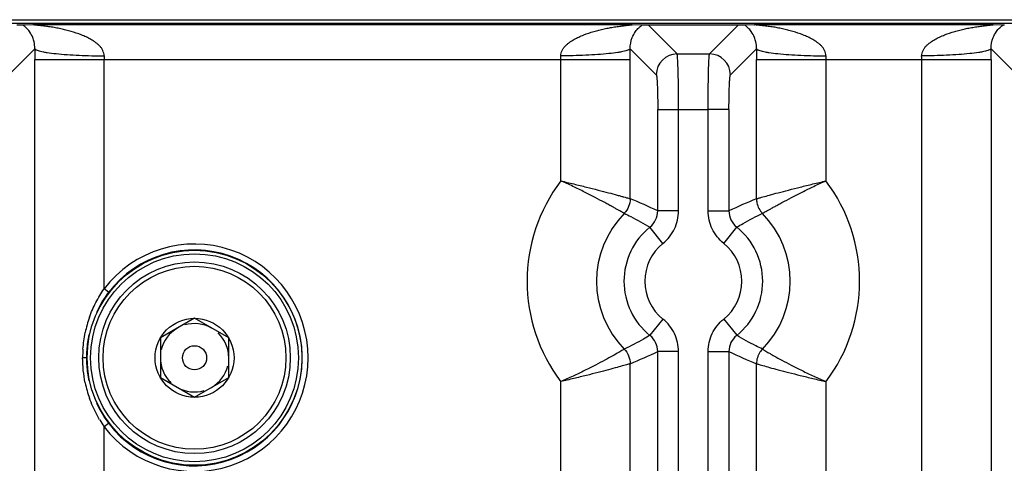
# Model space of a CAD drawing. Header units: inches. Extents: x 0 to 34, y 0 to 22.
# Tile 11 of 57: x 10.04 to 11.457, y 12.136 to 12.774. Entities that reach past the tile are written whole.
import ezdxf

# ---------------------------------------------------------------- set-up
doc = ezdxf.new("R2010")
doc.units = ezdxf.units.IN
doc.header["$LTSCALE"] = 1.87
doc.header["$MEASUREMENT"] = 0
doc.layers.get('0').update_dxf_attribs({"linetype": 'CONTINUOUS'})

msp = doc.modelspace()

# ---------------------------------------------------------------- linework, layer by layer
at = {"color": 7, "linetype": 'CONTINUOUS'}
for p, q in [((24.5828, 12.7684), (8.8888, 12.7684)), ((8.8996, 12.7738), (11.8162, 12.7738)), ((10.0358, 12.7662), (10.044, 12.7665)), ((10.044, 12.7665), (10.0597, 12.7667)), ((10.0597, 12.7667), (10.9205, 12.7667)), ((10.9205, 12.7667), (10.9361, 12.7665)), ((10.9374, 12.7664), (10.9443, 12.7662)), ((10.9859, 12.7246), (10.9443, 12.7662)), ((10.9443, 12.7662), (11.0743, 12.7662)), ((11.0743, 12.7662), (11.0327, 12.7246)), ((11.0743, 12.7662), (11.0825, 12.7665)), ((11.0825, 12.7665), (11.0981, 12.7667)), ((11.0981, 12.7667), (11.4397, 12.7667)), ((11.4397, 12.7667), (11.4553, 12.7665)), ((10.0242, 12.6946), (10.0617, 12.7321)), ((10.9185, 12.7321), (10.9559, 12.6946)), ((10.9859, 12.7246), (11.0327, 12.7246)), ((11.0626, 12.6946), (11.1001, 12.7321)), ((11.4377, 12.7321), (11.4752, 12.6946)), ((10.0616, 12.0301), (10.0616, 12.7167)), ((10.0616, 12.7167), (10.9185, 12.7167)), ((10.1615, 12.3868), (10.1615, 12.7167)), ((10.8186, 12.5421), (10.8186, 12.7167)), ((10.9185, 12.5164), (10.9185, 12.7167)), ((11.1001, 12.5163), (11.1001, 12.7167)), ((11.1001, 12.7167), (11.4377, 12.7167)), ((11.2, 12.7167), (11.2, 12.5421)), ((11.3378, 11.9305), (11.3378, 12.7167)), ((11.4377, 12.7167), (11.4377, 12.0301)), ((10.958, 12.4989), (10.958, 12.6447)), ((10.958, 12.6447), (11.0306, 12.6447)), ((10.988, 12.4989), (10.988, 12.6447)), ((11.0306, 12.4989), (11.0306, 12.6447)), ((11.0605, 12.6447), (11.0306, 12.6447)), ((11.0605, 12.6447), (11.0605, 12.4989)), ((10.988, 12.4989), (10.958, 12.4989)), ((11.0306, 12.4989), (11.0605, 12.4989)), ((10.9656, 12.4522), (10.9468, 12.4755)), ((11.053, 12.4522), (11.0718, 12.4755)), ((10.1679, 12.3819), (10.1615, 12.3868)), ((10.2916, 12.3446), (10.2424, 12.3162)), ((10.3408, 12.3162), (10.2916, 12.3446)), ((10.9656, 12.3433), (10.9468, 12.32)), ((11.053, 12.3433), (11.0717, 12.32)), ((10.2424, 12.3162), (10.2424, 12.2593)), ((10.3408, 12.2593), (10.3408, 12.3162)), ((10.958, 12.0559), (10.958, 12.2966)), ((10.988, 12.2966), (10.958, 12.2966)), ((10.988, 12.0559), (10.988, 12.2966)), ((11.0306, 12.0559), (11.0306, 12.2966)), ((11.0306, 12.2966), (11.0605, 12.2966)), ((11.0605, 12.2966), (11.0605, 12.0559)), ((10.1361, 12.2877), (10.1306, 12.2877)), ((10.9185, 12.0612), (10.9185, 12.2792)), ((11.1001, 12.0612), (11.1001, 12.2791)), ((10.2424, 12.2593), (10.2916, 12.2309)), ((10.2916, 12.2309), (10.3408, 12.2593)), ((10.8186, 12.0977), (10.8186, 12.2534)), ((11.2, 12.2534), (11.2, 12.0977)), ((10.1615, 12.1887), (10.1679, 12.1936)), ((10.1615, 11.9305), (10.1615, 12.1887))]:
    msp.add_line(p, q, dxfattribs=at)
for radius in [0.1545, 0.1495, 0.1378, 0.1315, 0.0568, 0.0174]:
    msp.add_circle((10.2916, 12.2877), radius, dxfattribs=at)
for centre, radius, start, end in [((10.0229, 12.7345), 0.0383, 54.6961, 56.482), ((10.9642, 12.7261), 0.0491, 124.8391, 126.1445), ((10.9472, 13.0044), 0.2382, 267.3274, 267.6485), ((11.0613, 12.7345), 0.0383, 54.6961, 56.482), ((11.4834, 12.7261), 0.0491, 124.8391, 126.1445), ((11.4665, 13.0044), 0.2382, 267.3274, 267.6485), ((13.4937, 12.7167), 3.4321, 179.7418, 179.9998), ((10.5401, 12.7167), 0.3786, 179.2199, 179.9995), ((10.4396, 12.7167), 0.379, 0.001, 0.7798), ((7.4648, 12.7166), 3.4537, 0.001, 0.2574), ((10.986, 12.6946), 0.03, 90.129, 179.871), ((11.0326, 12.6946), 0.03, 0.1308, 89.8692), ((14.5323, 12.7167), 3.4322, 179.7418, 179.9998), ((11.5785, 12.7167), 0.3786, 179.2199, 179.9995), ((10.9588, 12.7167), 0.379, 0.001, 0.7798), ((7.9837, 12.7166), 3.454, 0.001, 0.2574), ((11.0093, 12.3977), 0.2392, 142.8687, 217.128), ((11.0093, 12.3977), 0.2392, 322.8724, 37.1281), ((10.6329, 11.8158), 0.7565, 64.549, 67.8231), ((11.3744, 11.8412), 0.7287, 112.1141, 115.5129), ((11.0093, 12.3977), 0.1393, 135.5173, 224.4784), ((10.9281, 12.4989), 0.0299, 308.7065, 0.0694), ((11.0904, 12.4989), 0.0299, 179.9375, 231.2942), ((11.0093, 12.3977), 0.1393, 315.5173, 44.4783), ((11.0093, 12.3977), 0.0998, 128.7653, 231.2331), ((11.0093, 12.3977), 0.0998, 308.7649, 51.2314), ((10.2913, 12.2876), 0.1552, 213.1284, 142.7154), ((10.2916, 12.2877), 0.1635, 217.2843, 142.7157), ((11.0093, 12.3977), 0.0698, 128.7651, 231.2349), ((11.0093, 12.3977), 0.0698, 308.7651, 51.2349), ((10.2924, 12.2872), 0.1564, 142.7335, 155.1059), ((10.2965, 12.2906), 0.1656, 160.4628, 168.3691), ((10.2916, 12.2877), 0.0492, 120, 166.5499), ((10.2916, 12.2877), 0.0492, 60, 106.5499), ((10.2921, 12.2876), 0.156, 167.5747, 175.8273), ((10.2916, 12.2877), 0.0492, 0, 46.5499), ((10.9281, 12.2966), 0.0299, 359.9375, 51.2934), ((11.0904, 12.2966), 0.0299, 128.7073, 180.0695), ((10.3507, 12.2844), 0.2202, 175.8906, 179.1378), ((10.2909, 12.2877), 0.1549, 175.8239, 184.1762), ((10.6442, 12.9543), 0.7287, 292.1141, 295.5129), ((11.3856, 12.9797), 0.7565, 244.549, 247.8231), ((10.2916, 12.2877), 0.0492, 180, 226.5499), ((10.2921, 12.2879), 0.156, 184.1729, 192.4255), ((10.2916, 12.2877), 0.0492, 300, 346.5499), ((10.2965, 12.2849), 0.1656, 191.6073, 199.5008), ((10.2916, 12.2877), 0.0492, 240, 286.5499), ((10.2926, 12.2884), 0.1566, 204.8953, 213.1305), ((10.3133, 12.2938), 0.1846, 211.0337, 214.6942)]:
    msp.add_arc(centre, radius, start, end, dxfattribs=at)
for points, knots in [([(10.0617, 12.7321), (10.0617, 12.7354), (10.0612, 12.7409), (10.0586, 12.7492), (10.0549, 12.7562), (10.0499, 12.7619), (10.0465, 12.7647), (10.045, 12.7658)], [0, 0, 0, 0, 0.252533, 0.419891, 0.665829, 0.853197, 1, 1, 1, 1]), ([(10.1616, 12.7218), (10.1615, 12.7232), (10.161, 12.7259), (10.1597, 12.7297), (10.1576, 12.7332), (10.155, 12.7362), (10.1521, 12.7388), (10.149, 12.7412), (10.1458, 12.7434), (10.1414, 12.7461), (10.1357, 12.749), (10.1262, 12.753), (10.1164, 12.7563), (10.1066, 12.759), (10.0991, 12.7608), (10.0916, 12.7622), (10.0854, 12.7633), (10.0803, 12.764), (10.0765, 12.7645), (10.0734, 12.7649), (10.0709, 12.7651), (10.069, 12.7654), (10.0672, 12.7656), (10.0654, 12.7657), (10.0637, 12.7659), (10.0623, 12.7661), (10.0612, 12.7662), (10.0606, 12.7663), (10.0601, 12.7664), (10.0598, 12.7664), (10.0595, 12.7664), (10.0592, 12.7665), (10.059, 12.7665), (10.0589, 12.7665), (10.0588, 12.7666), (10.0589, 12.7666), (10.059, 12.7666), (10.0592, 12.7667), (10.0594, 12.7667), (10.0596, 12.7667), (10.0597, 12.7667)], [0, 0, 0, 0, 0.034184, 0.068107, 0.101417, 0.134501, 0.167554, 0.200324, 0.232873, 0.265324, 0.330141, 0.394815, 0.52358, 0.587655, 0.651607, 0.715525, 0.779474, 0.811471, 0.843427, 0.875207, 0.890974, 0.906611, 0.922067, 0.937273, 0.952095, 0.966209, 0.972861, 0.979138, 0.982111, 0.984926, 0.987478, 0.989653, 0.991342, 0.992435, 0.992864, 0.99329, 0.994287, 0.995796, 0.997731, 1, 1, 1, 1]), ([(10.8186, 12.7218), (10.8187, 12.7232), (10.8191, 12.7259), (10.8204, 12.7297), (10.8224, 12.7332), (10.8251, 12.7361), (10.828, 12.7388), (10.832, 12.742), (10.8375, 12.7455), (10.8444, 12.749), (10.8538, 12.753), (10.8636, 12.7563), (10.8735, 12.7589), (10.8809, 12.7607), (10.8884, 12.7622), (10.8959, 12.7634), (10.9021, 12.7643), (10.9065, 12.7649), (10.9089, 12.7652), (10.9107, 12.7654), (10.9126, 12.7656), (10.9143, 12.7658), (10.9161, 12.766), (10.9178, 12.7662), (10.9191, 12.7663), (10.92, 12.7664), (10.9205, 12.7665), (10.9208, 12.7665), (10.921, 12.7665), (10.9212, 12.7666), (10.9212, 12.7666), (10.9213, 12.7666), (10.9213, 12.7666), (10.9213, 12.7666), (10.9213, 12.7666), (10.9212, 12.7666), (10.9211, 12.7667), (10.9209, 12.7667), (10.9206, 12.7667), (10.9205, 12.7667)], [0, 0, 0, 0, 0.03416, 0.067943, 0.101122, 0.134216, 0.167172, 0.199792, 0.26468, 0.329425, 0.393962, 0.522631, 0.586801, 0.65083, 0.714682, 0.778281, 0.841453, 0.872763, 0.888312, 0.90375, 0.919054, 0.934144, 0.949034, 0.963235, 0.97657, 0.982902, 0.985736, 0.988218, 0.99025, 0.991737, 0.992247, 0.99259, 0.992767, 0.992894, 0.993187, 0.993674, 0.994347, 0.995192, 1, 1, 1, 1]), ([(10.9185, 12.7321), (10.9183, 12.7375), (10.92, 12.7463), (10.9253, 12.7562), (10.9303, 12.762), (10.9337, 12.7647), (10.9352, 12.7658)], [0, 0, 0, 0, 0.416761, 0.66561, 0.857323, 1, 1, 1, 1]), ([(11.1001, 12.7321), (11.1002, 12.7354), (11.0996, 12.7409), (11.0971, 12.7492), (11.0933, 12.7562), (11.0884, 12.7619), (11.085, 12.7647), (11.0834, 12.7658)], [0, 0, 0, 0, 0.252533, 0.419891, 0.665829, 0.853197, 1, 1, 1, 1]), ([(11.2, 12.7218), (11.1999, 12.7232), (11.1995, 12.7259), (11.1982, 12.7297), (11.1961, 12.7332), (11.1935, 12.7362), (11.1906, 12.7388), (11.1875, 12.7412), (11.1843, 12.7434), (11.1799, 12.7461), (11.1741, 12.749), (11.1646, 12.753), (11.1549, 12.7563), (11.145, 12.759), (11.1376, 12.7608), (11.1301, 12.7622), (11.1238, 12.7633), (11.1188, 12.764), (11.115, 12.7645), (11.1119, 12.7649), (11.1094, 12.7651), (11.1075, 12.7654), (11.1057, 12.7656), (11.1039, 12.7657), (11.1021, 12.7659), (11.1007, 12.7661), (11.0997, 12.7662), (11.099, 12.7663), (11.0985, 12.7664), (11.0982, 12.7664), (11.0979, 12.7664), (11.0977, 12.7665), (11.0975, 12.7665), (11.0974, 12.7665), (11.0973, 12.7666), (11.0974, 12.7666), (11.0975, 12.7666), (11.0976, 12.7667), (11.0979, 12.7667), (11.098, 12.7667), (11.0981, 12.7667)], [0, 0, 0, 0, 0.034184, 0.068107, 0.101417, 0.134501, 0.167554, 0.200324, 0.232873, 0.265324, 0.330141, 0.394815, 0.52358, 0.587655, 0.651607, 0.715525, 0.779474, 0.811471, 0.843427, 0.875207, 0.890974, 0.906611, 0.922067, 0.937273, 0.952095, 0.966209, 0.972861, 0.979138, 0.982111, 0.984926, 0.987478, 0.989653, 0.991342, 0.992435, 0.992864, 0.99329, 0.994287, 0.995796, 0.997731, 1, 1, 1, 1]), ([(11.3378, 12.7218), (11.3379, 12.7232), (11.3383, 12.7259), (11.3396, 12.7297), (11.3417, 12.7332), (11.3443, 12.7361), (11.3472, 12.7388), (11.3513, 12.742), (11.3567, 12.7455), (11.3636, 12.749), (11.3731, 12.753), (11.3828, 12.7563), (11.3927, 12.7589), (11.4001, 12.7607), (11.4076, 12.7622), (11.4151, 12.7634), (11.4213, 12.7643), (11.4257, 12.7649), (11.4281, 12.7652), (11.43, 12.7654), (11.4318, 12.7656), (11.4336, 12.7658), (11.4353, 12.766), (11.437, 12.7662), (11.4384, 12.7663), (11.4392, 12.7664), (11.4397, 12.7665), (11.44, 12.7665), (11.4402, 12.7665), (11.4404, 12.7666), (11.4405, 12.7666), (11.4405, 12.7666), (11.4405, 12.7666), (11.4405, 12.7666), (11.4405, 12.7666), (11.4404, 12.7666), (11.4404, 12.7667), (11.4401, 12.7667), (11.4399, 12.7667), (11.4397, 12.7667)], [0, 0, 0, 0, 0.03416, 0.067943, 0.101122, 0.134216, 0.167172, 0.199792, 0.26468, 0.329425, 0.393962, 0.522631, 0.586801, 0.65083, 0.714682, 0.778281, 0.841453, 0.872763, 0.888312, 0.90375, 0.919054, 0.934144, 0.949034, 0.963235, 0.97657, 0.982902, 0.985736, 0.988218, 0.99025, 0.991737, 0.992247, 0.99259, 0.992767, 0.992894, 0.993187, 0.993674, 0.994347, 0.995192, 1, 1, 1, 1]), ([(11.4377, 12.7321), (11.4376, 12.7375), (11.4392, 12.7463), (11.4445, 12.7562), (11.4496, 12.762), (11.4529, 12.7647), (11.4544, 12.7658)], [0, 0, 0, 0, 0.416762, 0.66561, 0.857323, 1, 1, 1, 1]), ([(10.0617, 12.7321), (10.0618, 12.7318), (10.0626, 12.731), (10.0643, 12.7301), (10.0668, 12.7292), (10.0702, 12.7283), (10.0745, 12.7274), (10.082, 12.7262), (10.0933, 12.7248), (10.1087, 12.7236), (10.1258, 12.7226), (10.1437, 12.722), (10.1556, 12.7219), (10.1616, 12.7218)], [0, 0, 0, 0, 0.011761, 0.030008, 0.056091, 0.09079, 0.134535, 0.187002, 0.315915, 0.47197, 0.64508, 0.824315, 1, 1, 1, 1]), ([(10.9185, 12.7321), (10.9183, 12.7318), (10.9175, 12.731), (10.9159, 12.7301), (10.9134, 12.7292), (10.9099, 12.7283), (10.9056, 12.7274), (10.8981, 12.7262), (10.8868, 12.7248), (10.8714, 12.7236), (10.8543, 12.7226), (10.8365, 12.722), (10.8245, 12.7219), (10.8186, 12.7218)], [0, 0, 0, 0, 0.011762, 0.03001, 0.056096, 0.090796, 0.134543, 0.187011, 0.315926, 0.471979, 0.645086, 0.824318, 1, 1, 1, 1]), ([(10.988, 12.6447), (10.988, 12.6498), (10.988, 12.6597), (10.9879, 12.6741), (10.9877, 12.6875), (10.9875, 12.6978), (10.9873, 12.7051), (10.9871, 12.7098), (10.9869, 12.7139), (10.9867, 12.7173), (10.9866, 12.7201), (10.9864, 12.7221), (10.9862, 12.7232), (10.9862, 12.7239), (10.9861, 12.7243), (10.986, 12.7245), (10.9859, 12.7246)], [0, 0, 0, 0, 0.189395, 0.37263, 0.542018, 0.691589, 0.757242, 0.816044, 0.867483, 0.911048, 0.946282, 0.972943, 0.983004, 0.990863, 0.996515, 1, 1, 1, 1]), ([(11.0306, 12.6447), (11.0306, 12.6498), (11.0306, 12.6597), (11.0307, 12.6741), (11.0309, 12.6875), (11.0311, 12.6978), (11.0313, 12.7051), (11.0315, 12.7098), (11.0317, 12.7139), (11.0318, 12.7173), (11.032, 12.7201), (11.0322, 12.7221), (11.0323, 12.7232), (11.0324, 12.7239), (11.0325, 12.7243), (11.0326, 12.7245), (11.0327, 12.7246)], [0, 0, 0, 0, 0.189392, 0.372628, 0.542017, 0.691588, 0.757242, 0.816044, 0.867482, 0.911047, 0.946281, 0.972942, 0.983003, 0.990862, 0.996515, 1, 1, 1, 1]), ([(11.1001, 12.7321), (11.1003, 12.7318), (11.101, 12.731), (11.1027, 12.7301), (11.1052, 12.7292), (11.1086, 12.7283), (11.113, 12.7274), (11.1205, 12.7262), (11.1318, 12.7248), (11.1472, 12.7236), (11.1643, 12.7226), (11.1821, 12.722), (11.1941, 12.7219), (11.2, 12.7218)], [0, 0, 0, 0, 0.011761, 0.030008, 0.056091, 0.09079, 0.134535, 0.187002, 0.315915, 0.47197, 0.64508, 0.824315, 1, 1, 1, 1]), ([(11.4377, 12.7321), (11.4375, 12.7318), (11.4368, 12.731), (11.4351, 12.7301), (11.4326, 12.7292), (11.4292, 12.7283), (11.4248, 12.7274), (11.4174, 12.7262), (11.406, 12.7248), (11.3906, 12.7236), (11.3735, 12.7226), (11.3557, 12.722), (11.3437, 12.7219), (11.3378, 12.7218)], [0, 0, 0, 0, 0.011762, 0.03001, 0.056096, 0.090796, 0.134543, 0.187011, 0.315926, 0.471979, 0.645086, 0.824318, 1, 1, 1, 1]), ([(10.9559, 12.6946), (10.9561, 12.6945), (10.9562, 12.694), (10.9564, 12.6931), (10.9566, 12.6918), (10.9568, 12.6901), (10.957, 12.6879), (10.9572, 12.6843), (10.9575, 12.6789), (10.9577, 12.6715), (10.9579, 12.6631), (10.958, 12.6541), (10.958, 12.6478), (10.958, 12.6447)], [0, 0, 0, 0, 0.010557, 0.028742, 0.05503, 0.089748, 0.133051, 0.184477, 0.309152, 0.458646, 0.627776, 0.810813, 1, 1, 1, 1]), ([(11.0605, 12.6447), (11.0605, 12.6478), (11.0606, 12.6541), (11.0607, 12.6631), (11.0609, 12.6715), (11.0611, 12.6789), (11.0614, 12.6843), (11.0616, 12.6879), (11.0618, 12.6901), (11.062, 12.6918), (11.0622, 12.6931), (11.0624, 12.694), (11.0625, 12.6945), (11.0626, 12.6946)], [0, 0, 0, 0, 0.189178, 0.372205, 0.541332, 0.690826, 0.815498, 0.866923, 0.910227, 0.944949, 0.971242, 0.989434, 1, 1, 1, 1]), ([(10.9099, 12.4954), (10.9098, 12.4954), (10.9095, 12.4955), (10.909, 12.4958), (10.9083, 12.4962), (10.9069, 12.4969), (10.9047, 12.4982), (10.9015, 12.5), (10.8976, 12.5022), (10.8929, 12.5048), (10.8875, 12.5077), (10.8792, 12.5122), (10.8676, 12.5184), (10.8524, 12.5262), (10.8359, 12.5343), (10.8244, 12.5396), (10.8186, 12.5421)], [0, 0, 0, 0, 0.003486, 0.009246, 0.01728, 0.027567, 0.054811, 0.090781, 0.135185, 0.18746, 0.246996, 0.313182, 0.462955, 0.631467, 0.812924, 1, 1, 1, 1]), ([(10.8186, 12.5421), (10.8248, 12.5406), (10.8371, 12.5376), (10.855, 12.5333), (10.8717, 12.5291), (10.8865, 12.5252), (10.8974, 12.5223), (10.9048, 12.5202), (10.9092, 12.519), (10.9128, 12.518), (10.9155, 12.5172), (10.9173, 12.5167), (10.9182, 12.5164), (10.9185, 12.5164)], [0, 0, 0, 0, 0.186552, 0.367515, 0.535855, 0.685773, 0.811844, 0.864354, 0.909027, 0.94527, 0.972702, 0.991039, 1, 1, 1, 1]), ([(11.1001, 12.5163), (11.1004, 12.5164), (11.1013, 12.5167), (11.1031, 12.5172), (11.1058, 12.518), (11.1111, 12.5195), (11.1197, 12.5219), (11.1321, 12.5252), (11.1469, 12.5291), (11.1635, 12.5333), (11.1815, 12.5376), (11.1938, 12.5406), (11.2, 12.5421)], [0, 0, 0, 0, 0.008971, 0.027305, 0.054726, 0.090958, 0.188102, 0.314124, 0.464, 0.632366, 0.813409, 1, 1, 1, 1]), ([(11.1087, 12.4953), (11.1088, 12.4954), (11.1091, 12.4955), (11.1099, 12.496), (11.1114, 12.4969), (11.1138, 12.4982), (11.117, 12.5), (11.121, 12.5022), (11.1257, 12.5048), (11.1311, 12.5077), (11.1393, 12.5122), (11.151, 12.5184), (11.1662, 12.5262), (11.1827, 12.5343), (11.1941, 12.5396), (11.2, 12.5421)], [0, 0, 0, 0, 0.003384, 0.009077, 0.02733, 0.054605, 0.09069, 0.135134, 0.187403, 0.246949, 0.313159, 0.462954, 0.631398, 0.812699, 1, 1, 1, 1]), ([(11.1001, 12.5163), (11.1001, 12.5144), (11.1006, 12.5096), (11.1033, 12.5022), (11.1067, 12.4974), (11.1087, 12.4954)], [0, 0, 0, 0, 0.249954, 0.629183, 1, 1, 1, 1]), ([(10.9099, 12.4954), (10.913, 12.4938), (10.9256, 12.4876), (10.9378, 12.4809), (10.9468, 12.4755)], [0, 0, 0, 0, 0.249135, 1, 1, 1, 1]), ([(10.9656, 12.4522), (10.9691, 12.455), (10.9754, 12.4613), (10.9826, 12.4728), (10.987, 12.4855), (10.988, 12.4944), (10.988, 12.4989)], [0, 0, 0, 0, 0.249928, 0.5, 0.750073, 1, 1, 1, 1]), ([(11.053, 12.4522), (11.0495, 12.455), (11.0432, 12.4613), (11.036, 12.4728), (11.0316, 12.4855), (11.0306, 12.4944), (11.0306, 12.4989)], [0, 0, 0, 0, 0.249923, 0.500004, 0.750068, 1, 1, 1, 1]), ([(11.0717, 12.4755), (11.0748, 12.4773), (11.0868, 12.4844), (11.0993, 12.4908), (11.1087, 12.4954)], [0, 0, 0, 0, 0.250969, 1, 1, 1, 1]), ([(10.1404, 12.3459), (10.143, 12.3532), (10.1492, 12.3673), (10.1572, 12.3805), (10.1615, 12.3868)], [0, 0, 0, 0, 0.499785, 1, 1, 1, 1]), ([(10.988, 12.2966), (10.988, 12.3011), (10.987, 12.31), (10.9826, 12.3227), (10.9754, 12.3342), (10.9691, 12.3405), (10.9656, 12.3433)], [0, 0, 0, 0, 0.249927, 0.5, 0.750073, 1, 1, 1, 1]), ([(11.0306, 12.2966), (11.0306, 12.3011), (11.0316, 12.31), (11.036, 12.3227), (11.0432, 12.3342), (11.0495, 12.3405), (11.053, 12.3433)], [0, 0, 0, 0, 0.249932, 0.499996, 0.750077, 1, 1, 1, 1]), ([(10.9468, 12.32), (10.9438, 12.3182), (10.9318, 12.3111), (10.9193, 12.3047), (10.9099, 12.3001)], [0, 0, 0, 0, 0.250969, 1, 1, 1, 1]), ([(11.1087, 12.3001), (11.1055, 12.3017), (11.093, 12.3079), (11.0807, 12.3146), (11.0717, 12.32)], [0, 0, 0, 0, 0.249135, 1, 1, 1, 1]), ([(10.9099, 12.3002), (10.9096, 12.3), (10.9089, 12.2995), (10.9073, 12.2985), (10.9049, 12.2971), (10.9002, 12.2943), (10.8925, 12.29), (10.8813, 12.2839), (10.8678, 12.2768), (10.8525, 12.269), (10.836, 12.261), (10.8245, 12.2559), (10.8186, 12.2534)], [0, 0, 0, 0, 0.008918, 0.027054, 0.054191, 0.090119, 0.186808, 0.312654, 0.462661, 0.631373, 0.812894, 1, 1, 1, 1]), ([(11.1087, 12.3001), (11.1073, 12.2988), (11.1026, 12.2928), (11.1001, 12.2849), (11.1001, 12.2791)], [0, 0, 0, 0, 0.247812, 1, 1, 1, 1]), ([(11.1087, 12.3001), (11.1089, 12.3), (11.1097, 12.2995), (11.1113, 12.2985), (11.1137, 12.2971), (11.1169, 12.2952), (11.1208, 12.293), (11.1274, 12.2892), (11.1373, 12.2839), (11.1507, 12.2768), (11.166, 12.269), (11.1826, 12.261), (11.1941, 12.2559), (11.2, 12.2534)], [0, 0, 0, 0, 0.008928, 0.027067, 0.054203, 0.090128, 0.134518, 0.1868, 0.312612, 0.462581, 0.631301, 0.812872, 1, 1, 1, 1]), ([(10.9185, 12.2792), (10.9182, 12.2791), (10.9173, 12.2788), (10.9155, 12.2783), (10.9128, 12.2775), (10.9074, 12.276), (10.8989, 12.2736), (10.8865, 12.2703), (10.8717, 12.2664), (10.855, 12.2622), (10.8371, 12.2579), (10.8248, 12.2549), (10.8186, 12.2534)], [0, 0, 0, 0, 0.008972, 0.027303, 0.054719, 0.090946, 0.188088, 0.314118, 0.464007, 0.632377, 0.813415, 1, 1, 1, 1]), ([(11.1001, 12.2791), (11.1004, 12.2791), (11.1013, 12.2788), (11.1031, 12.2783), (11.1058, 12.2775), (11.1111, 12.276), (11.1197, 12.2736), (11.1321, 12.2702), (11.1469, 12.2664), (11.1636, 12.2622), (11.1815, 12.2579), (11.1938, 12.2549), (11.2, 12.2534)], [0, 0, 0, 0, 0.008971, 0.027304, 0.054723, 0.090954, 0.188121, 0.314177, 0.464073, 0.632422, 0.813427, 1, 1, 1, 1]), ([(10.1551, 12.1986), (10.1537, 12.2011), (10.148, 12.211), (10.1433, 12.2216), (10.1404, 12.2297)], [0, 0, 0, 0, 0.250343, 1, 1, 1, 1])]:
    msp.add_open_spline(points, degree=3, knots=knots, dxfattribs=at)
for points in [[(10.9185, 12.5164), (10.9185, 12.5088), (10.9152, 12.5008), (10.9099, 12.4954)], [(10.1311, 12.3002), (10.1317, 12.3082), (10.1327, 12.3161), (10.1343, 12.3239)], [(10.9099, 12.3001), (10.9152, 12.2947), (10.9185, 12.2867), (10.9185, 12.2792)], [(10.1343, 12.2516), (10.1319, 12.2635), (10.1307, 12.2756), (10.1306, 12.2877)]]:
    msp.add_open_spline(points, degree=3, dxfattribs=at)

doc.saveas('drawing.dxf')
